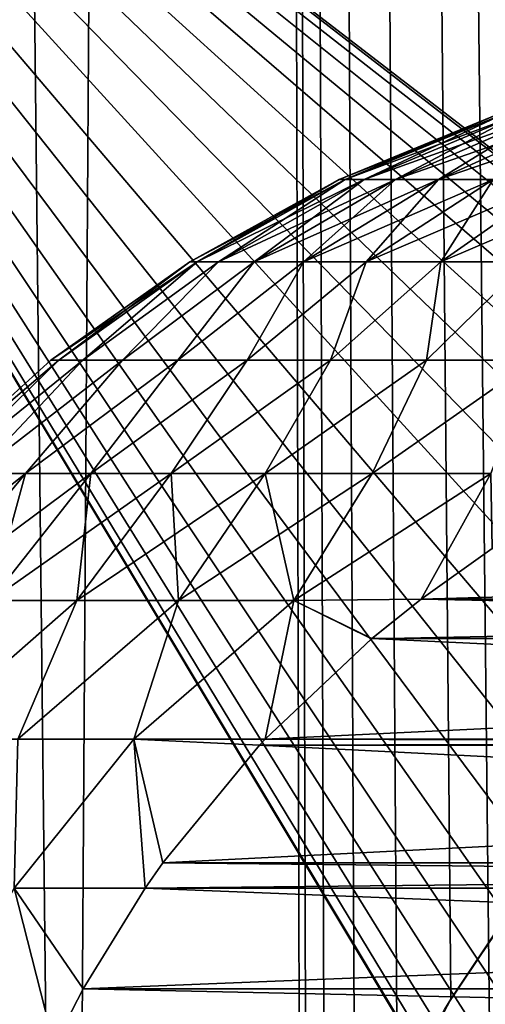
# Model space of a CAD drawing. Header units: millimetres. Extents: x -24 to 50, y -104 to 68.
# Tile 47 of 107: x 9.64 to 11.48, y -25.85 to -21.96. Entities that reach past the tile are written whole.
import ezdxf

# ---------------------------------------------------------------- set-up
doc = ezdxf.new("R2010")
doc.units = ezdxf.units.MM
doc.header["$LTSCALE"] = 65.185185
for name, color, linetype in [('35', 7, 'CONTINUOUS'), ('36', 7, 'CONTINUOUS'), ('38', 7, 'CONTINUOUS'), ('39', 7, 'CONTINUOUS'), ('42', 7, 'CONTINUOUS'), ('75', 7, 'CONTINUOUS'), ('76', 7, 'CONTINUOUS'), ('78', 7, 'CONTINUOUS')]:
    doc.layers.add(name, color=color, linetype=linetype)

msp = doc.modelspace()

# ---------------------------------------------------------------- linework, layer by layer
at = {"layer": '35', "color": 7, "linetype": 'Continuous'}
for points in [[(8.0243, -34, -23.1487), (8.6878, 68.2, -22.9079), (9.834, -34, -22.4397), (8.0243, -34, -23.1487)], [(8.6878, 68.2, -22.9079), (10.503, 68.2, -22.1345), (9.834, -34, -22.4397), (8.6878, 68.2, -22.9079)], [(9.834, -34, -22.4397), (10.503, 68.2, -22.1345), (11.5819, -34, -21.5896), (9.834, -34, -22.4397)], [(10.503, 68.2, -22.1345), (12.25, 68.2, -21.2176), (11.5819, -34, -21.5896), (10.503, 68.2, -22.1345)]]:
    msp.add_3dface(points, dxfattribs=at)
at = {"layer": '36', "color": 7, "linetype": 'Continuous'}
for points in [[(9.834, -34, 22.4397), (8.6878, 68.2, 22.9079), (8.0243, -34, 23.1487), (9.834, -34, 22.4397)], [(10.503, 68.2, 22.1345), (8.6878, 68.2, 22.9079), (9.834, -34, 22.4397), (10.503, 68.2, 22.1345)], [(10.75, -28, 22.0156), (10.503, 68.2, 22.1345), (9.834, -34, 22.4397), (10.75, -28, 22.0156)], [(11.8989, -25.0939, 21.4165), (12.2387, -24.7692, 21.2241), (10.503, 68.2, 22.1345), (11.8989, -25.0939, 21.4165)], [(10.503, 68.2, 22.1345), (12.2387, -24.7692, 21.2241), (12.25, 68.2, 21.2176), (10.503, 68.2, 22.1345)], [(11.6, -25.4501, 21.5799), (11.8989, -25.0939, 21.4165), (10.503, 68.2, 22.1345), (11.6, -25.4501, 21.5799)], [(11.3439, -25.8331, 21.7156), (11.6, -25.4501, 21.5799), (10.503, 68.2, 22.1345), (11.3439, -25.8331, 21.7156)], [(11.1321, -26.2388, 21.8249), (11.3439, -25.8331, 21.7156), (10.503, 68.2, 22.1345), (11.1321, -26.2388, 21.8249)], [(10.9658, -26.663, 21.9089), (11.1321, -26.2388, 21.8249), (10.503, 68.2, 22.1345), (10.9658, -26.663, 21.9089)], [(10.8462, -27.1009, 21.9684), (10.9658, -26.663, 21.9089), (10.503, 68.2, 22.1345), (10.8462, -27.1009, 21.9684)], [(10.7741, -27.548, 22.0038), (10.8462, -27.1009, 21.9684), (10.503, 68.2, 22.1345), (10.7741, -27.548, 22.0038)], [(10.75, -28, 22.0156), (10.7741, -27.548, 22.0038), (10.503, 68.2, 22.1345), (10.75, -28, 22.0156)]]:
    msp.add_3dface(points, dxfattribs=at)
at = {"layer": '38', "color": 7, "linetype": 'Continuous'}
for points in [[(23.9844, -19, 5), (16.4029, -26.2409, 5), (7, -19, 5), (23.9844, -19, 5)], [(12.7751, -27.6646, 5), (12.75, -28, 5), (7, -19, 5), (12.7751, -27.6646, 5)], [(12.75, -28, 5), (12.7751, -28.3354, 5), (7, -19, 5), (12.75, -28, 5)], [(12.85, -27.3368, 5), (12.7751, -27.6646, 5), (7, -19, 5), (12.85, -27.3368, 5)], [(12.9728, -27.0237, 5), (12.85, -27.3368, 5), (7, -19, 5), (12.9728, -27.0237, 5)], [(13.141, -26.7325, 5), (12.9728, -27.0237, 5), (7, -19, 5), (13.141, -26.7325, 5)], [(13.3506, -26.4696, 5), (13.141, -26.7325, 5), (7, -19, 5), (13.3506, -26.4696, 5)], [(13.5971, -26.2409, 5), (13.3506, -26.4696, 5), (7, -19, 5), (13.5971, -26.2409, 5)], [(13.875, -26.0515, 5), (13.5971, -26.2409, 5), (7, -19, 5), (13.875, -26.0515, 5)], [(14.178, -25.9055, 5), (13.875, -26.0515, 5), (7, -19, 5), (14.178, -25.9055, 5)], [(14.4993, -25.8064, 5), (14.178, -25.9055, 5), (7, -19, 5), (14.4993, -25.8064, 5)], [(14.8318, -25.7563, 5), (14.4993, -25.8064, 5), (7, -19, 5), (14.8318, -25.7563, 5)], [(15.1682, -25.7563, 5), (14.8318, -25.7563, 5), (7, -19, 5), (15.1682, -25.7563, 5)], [(15.5007, -25.8064, 5), (15.1682, -25.7563, 5), (7, -19, 5), (15.5007, -25.8064, 5)], [(15.822, -25.9055, 5), (15.5007, -25.8064, 5), (7, -19, 5), (15.822, -25.9055, 5)], [(16.125, -26.0515, 5), (15.822, -25.9055, 5), (7, -19, 5), (16.125, -26.0515, 5)], [(16.4029, -26.2409, 5), (16.125, -26.0515, 5), (7, -19, 5), (16.4029, -26.2409, 5)], [(12.9728, -28.9763, 5), (13.141, -29.2675, 5), (7, -19, 5), (12.9728, -28.9763, 5)], [(7, -19, 5), (13.141, -29.2675, 5), (7, -37, 5), (7, -19, 5)], [(12.85, -28.6632, 5), (12.9728, -28.9763, 5), (7, -19, 5), (12.85, -28.6632, 5)], [(12.7751, -28.3354, 5), (12.85, -28.6632, 5), (7, -19, 5), (12.7751, -28.3354, 5)]]:
    msp.add_3dface(points, dxfattribs=at)
at = {"layer": '39', "color": 7, "linetype": 'Continuous'}
for points in [[(13.5971, -26.2409, -5), (23.9844, -19, -5), (7, -19, -5), (13.5971, -26.2409, -5)], [(13.3506, -26.4696, -5), (13.5971, -26.2409, -5), (7, -19, -5), (13.3506, -26.4696, -5)], [(13.141, -26.7325, -5), (13.3506, -26.4696, -5), (7, -19, -5), (13.141, -26.7325, -5)], [(7, -37, -5), (13.141, -26.7325, -5), (7, -19, -5), (7, -37, -5)]]:
    msp.add_3dface(points, dxfattribs=at)
at = {"layer": '42', "color": 7, "linetype": 'Continuous'}
for points in [[(11.6282, -25.4128, 8.7), (11.3439, -25.8331, 21.7156), (11.3194, -25.875, 8.7), (11.6282, -25.4128, 8.7)], [(11.6, -25.4501, 21.5799), (11.3439, -25.8331, 21.7156), (11.6282, -25.4128, 8.7), (11.6, -25.4501, 21.5799)], [(11.3439, -25.8331, 21.7156), (11.1321, -26.2388, 21.8249), (11.3194, -25.875, 8.7), (11.3439, -25.8331, 21.7156)]]:
    msp.add_3dface(points, dxfattribs=at)
at = {"layer": '75', "color": 253, "linetype": 'Continuous', "true_color": 0xaab4c3}
for points in [[(11.5071, -24.0513, 4.9), (11.2269, -24.2507, 4.9), (18.4834, -24.045, 4.9), (11.5071, -24.0513, 4.9)], [(18.4834, -24.045, 4.9), (11.2269, -24.2507, 4.9), (18.773, -24.2507, 4.9), (18.4834, -24.045, 4.9)], [(11.2269, -24.2507, 4.9), (11.0312, -24.4077, 4.9), (18.773, -24.2507, 4.9), (11.2269, -24.2507, 4.9)], [(18.773, -24.2507, 4.9), (11.0312, -24.4077, 4.9), (18.9648, -24.4042, 4.9), (18.773, -24.2507, 4.9)], [(11.0312, -24.4077, 4.9), (10.6106, -24.8049, 4.9), (18.9648, -24.4042, 4.9), (11.0312, -24.4077, 4.9)], [(18.9648, -24.4042, 4.9), (10.6106, -24.8049, 4.9), (19.3894, -24.8049, 4.9), (18.9648, -24.4042, 4.9)], [(10.6106, -24.8049, 4.9), (10.5883, -24.8287, 4.9), (19.3894, -24.8049, 4.9), (10.6106, -24.8049, 4.9)], [(19.3894, -24.8049, 4.9), (10.5883, -24.8287, 4.9), (19.411, -24.828, 4.9), (19.3894, -24.8049, 4.9)], [(10.5883, -24.8287, 4.9), (10.2057, -25.2944, 4.9), (19.411, -24.828, 4.9), (10.5883, -24.8287, 4.9)], [(19.411, -24.828, 4.9), (10.2057, -25.2944, 4.9), (19.7945, -25.2947, 4.9), (19.411, -24.828, 4.9)], [(10.2057, -25.2944, 4.9), (10.1356, -25.3941, 4.9), (19.7945, -25.2947, 4.9), (10.2057, -25.2944, 4.9)], [(19.7945, -25.2947, 4.9), (10.1356, -25.3941, 4.9), (19.8645, -25.3941, 4.9), (19.7945, -25.2947, 4.9)], [(10.1356, -25.3941, 4.9), (9.8906, -25.7928, 4.9), (19.8645, -25.3941, 4.9), (10.1356, -25.3941, 4.9)], [(19.8645, -25.3941, 4.9), (9.8906, -25.7928, 4.9), (20.1093, -25.7927, 4.9), (19.8645, -25.3941, 4.9)], [(9.8906, -25.7928, 4.9), (9.7759, -26.016, 4.9), (20.1093, -25.7927, 4.9), (9.8906, -25.7928, 4.9)], [(20.1093, -25.7927, 4.9), (9.7759, -26.016, 4.9), (20.224, -26.0159, 4.9), (20.1093, -25.7927, 4.9)]]:
    msp.add_3dface(points, dxfattribs=at)
at = {"layer": '76', "color": 253, "linetype": 'Continuous', "true_color": 0xaab4c3}
for points in [[(11.5078, -24.0508, -4.9), (18.773, -24.2507, -4.9), (11.227, -24.2507, -4.9), (11.5078, -24.0508, -4.9)], [(11.227, -24.2507, -4.9), (18.9651, -24.4045, -4.9), (11.0315, -24.4073, -4.9), (11.227, -24.2507, -4.9)], [(18.773, -24.2507, -4.9), (18.9651, -24.4045, -4.9), (11.227, -24.2507, -4.9), (18.773, -24.2507, -4.9)], [(11.0315, -24.4073, -4.9), (19.3894, -24.8049, -4.9), (10.6106, -24.8049, -4.9), (11.0315, -24.4073, -4.9)], [(18.9651, -24.4045, -4.9), (19.3894, -24.8049, -4.9), (11.0315, -24.4073, -4.9), (18.9651, -24.4045, -4.9)], [(10.6106, -24.8049, -4.9), (19.4112, -24.8282, -4.9), (10.5883, -24.8287, -4.9), (10.6106, -24.8049, -4.9)], [(19.3894, -24.8049, -4.9), (19.4112, -24.8282, -4.9), (10.6106, -24.8049, -4.9), (19.3894, -24.8049, -4.9)], [(10.5883, -24.8287, -4.9), (19.7946, -25.2948, -4.9), (10.2056, -25.2945, -4.9), (10.5883, -24.8287, -4.9)], [(19.4112, -24.8282, -4.9), (19.7946, -25.2948, -4.9), (10.5883, -24.8287, -4.9), (19.4112, -24.8282, -4.9)], [(10.2056, -25.2945, -4.9), (19.8645, -25.3941, -4.9), (10.1356, -25.3941, -4.9), (10.2056, -25.2945, -4.9)], [(19.7946, -25.2948, -4.9), (19.8645, -25.3941, -4.9), (10.2056, -25.2945, -4.9), (19.7946, -25.2948, -4.9)], [(10.1356, -25.3941, -4.9), (20.1094, -25.7928, -4.9), (9.8906, -25.7928, -4.9), (10.1356, -25.3941, -4.9)], [(19.8645, -25.3941, -4.9), (20.1094, -25.7928, -4.9), (10.1356, -25.3941, -4.9), (19.8645, -25.3941, -4.9)], [(9.8906, -25.7928, -4.9), (20.2241, -26.0159, -4.9), (9.7759, -26.0159, -4.9), (9.8906, -25.7928, -4.9)], [(20.1094, -25.7928, -4.9), (20.2241, -26.0159, -4.9), (9.8906, -25.7928, -4.9), (20.1094, -25.7928, -4.9)]]:
    msp.add_3dface(points, dxfattribs=at)
at = {"layer": '78', "color": 253, "linetype": 'Continuous', "true_color": 0xaab4c3}
for points in [[(11.5247, -22.3345), (11.5459, -22.3345, -0.383), (10.9022, -22.5916), (11.5247, -22.3345)], [(10.9271, -22.5916, 0.4516), (11.5247, -22.3345), (10.9022, -22.5916), (10.9271, -22.5916, 0.4516)], [(10.9022, -22.5916), (11.5459, -22.3345, -0.383), (10.9271, -22.5916, -0.4516), (10.9022, -22.5916)], [(11.5459, -22.3345, 0.383), (11.5247, -22.3345), (10.9271, -22.5916, 0.4516), (11.5459, -22.3345, 0.383)], [(11.0017, -22.5916, 0.8978), (11.5459, -22.3345, 0.383), (10.9271, -22.5916, 0.4516), (11.0017, -22.5916, 0.8978)], [(11.5459, -22.3345, -0.383), (11.6091, -22.3345, -0.7614), (10.9271, -22.5916, -0.4516), (11.5459, -22.3345, -0.383)], [(10.9271, -22.5916, -0.4516), (11.6091, -22.3345, -0.7614), (11.0017, -22.5916, -0.8978), (10.9271, -22.5916, -0.4516)], [(11.6091, -22.3345, 0.7614), (11.5459, -22.3345, 0.383), (11.0017, -22.5916, 0.8978), (11.6091, -22.3345, 0.7614)], [(11.125, -22.5916, 1.333), (11.6091, -22.3345, 0.7614), (11.0017, -22.5916, 0.8978), (11.125, -22.5916, 1.333)], [(11.6091, -22.3345, -0.7614), (11.7137, -22.3345, -1.1305), (11.0017, -22.5916, -0.8978), (11.6091, -22.3345, -0.7614)], [(11.0017, -22.5916, -0.8978), (11.7137, -22.3345, -1.1305), (11.125, -22.5916, -1.333), (11.0017, -22.5916, -0.8978)], [(11.7137, -22.3345, 1.1305), (11.6091, -22.3345, 0.7614), (11.125, -22.5916, 1.333), (11.7137, -22.3345, 1.1305)], [(11.2955, -22.5916, 1.7519), (11.7137, -22.3345, 1.1305), (11.125, -22.5916, 1.333), (11.2955, -22.5916, 1.7519)], [(11.7137, -22.3345, -1.1305), (11.8583, -22.3345, -1.4858), (11.125, -22.5916, -1.333), (11.7137, -22.3345, -1.1305)], [(11.125, -22.5916, -1.333), (11.8583, -22.3345, -1.4858), (11.2955, -22.5916, -1.7519), (11.125, -22.5916, -1.333)], [(11.8583, -22.3345, 1.4858), (11.7137, -22.3345, 1.1305), (11.2955, -22.5916, 1.7519), (11.8583, -22.3345, 1.4858)], [(11.5112, -22.5916, 2.1495), (11.8583, -22.3345, 1.4858), (11.2955, -22.5916, 1.7519), (11.5112, -22.5916, 2.1495)], [(11.8583, -22.3345, -1.4858), (12.0412, -22.3345, -1.823), (11.2955, -22.5916, -1.7519), (11.8583, -22.3345, -1.4858)], [(11.2955, -22.5916, -1.7519), (12.0412, -22.3345, -1.823), (11.5112, -22.5916, -2.1495), (11.2955, -22.5916, -1.7519)], [(10.9022, -22.5916), (10.9271, -22.5916, -0.4516), (10.3124, -22.9168), (10.9022, -22.5916)], [(10.3409, -22.9168, 0.5166), (10.9022, -22.5916), (10.3124, -22.9168), (10.3409, -22.9168, 0.5166)], [(10.3124, -22.9168), (10.9271, -22.5916, -0.4516), (10.3409, -22.9168, -0.5166), (10.3124, -22.9168)], [(10.9271, -22.5916, 0.4516), (10.9022, -22.5916), (10.3409, -22.9168, 0.5166), (10.9271, -22.5916, 0.4516)], [(10.4262, -22.9168, 1.027), (10.9271, -22.5916, 0.4516), (10.3409, -22.9168, 0.5166), (10.4262, -22.9168, 1.027)], [(10.9271, -22.5916, -0.4516), (11.0017, -22.5916, -0.8978), (10.3409, -22.9168, -0.5166), (10.9271, -22.5916, -0.4516)], [(10.3409, -22.9168, -0.5166), (11.0017, -22.5916, -0.8978), (10.4262, -22.9168, -1.027), (10.3409, -22.9168, -0.5166)], [(11.0017, -22.5916, 0.8978), (10.9271, -22.5916, 0.4516), (10.4262, -22.9168, 1.027), (11.0017, -22.5916, 0.8978)], [(10.5673, -22.9168, 1.5248), (11.0017, -22.5916, 0.8978), (10.4262, -22.9168, 1.027), (10.5673, -22.9168, 1.5248)], [(11.0017, -22.5916, -0.8978), (11.125, -22.5916, -1.333), (10.4262, -22.9168, -1.027), (11.0017, -22.5916, -0.8978)], [(10.4262, -22.9168, -1.027), (11.125, -22.5916, -1.333), (10.5673, -22.9168, -1.5248), (10.4262, -22.9168, -1.027)], [(11.125, -22.5916, 1.333), (11.0017, -22.5916, 0.8978), (10.5673, -22.9168, 1.5248), (11.125, -22.5916, 1.333)], [(10.7624, -22.9168, 2.0041), (11.125, -22.5916, 1.333), (10.5673, -22.9168, 1.5248), (10.7624, -22.9168, 2.0041)], [(11.125, -22.5916, -1.333), (11.2955, -22.5916, -1.7519), (10.5673, -22.9168, -1.5248), (11.125, -22.5916, -1.333)], [(10.5673, -22.9168, -1.5248), (11.2955, -22.5916, -1.7519), (10.7624, -22.9168, -2.0041), (10.5673, -22.9168, -1.5248)], [(11.2955, -22.5916, 1.7519), (11.125, -22.5916, 1.333), (10.7624, -22.9168, 2.0041), (11.2955, -22.5916, 1.7519)], [(11.009, -22.9168, 2.4589), (11.2955, -22.5916, 1.7519), (10.7624, -22.9168, 2.0041), (11.009, -22.9168, 2.4589)], [(11.2955, -22.5916, -1.7519), (11.5112, -22.5916, -2.1495), (10.7624, -22.9168, -2.0041), (11.2955, -22.5916, -1.7519)], [(10.7624, -22.9168, -2.0041), (11.5112, -22.5916, -2.1495), (11.009, -22.9168, -2.4589), (10.7624, -22.9168, -2.0041)], [(11.5112, -22.5916, 2.1495), (11.2955, -22.5916, 1.7519), (11.009, -22.9168, 2.4589), (11.5112, -22.5916, 2.1495)], [(11.3044, -22.9168, 2.8838), (11.5112, -22.5916, 2.1495), (11.009, -22.9168, 2.4589), (11.3044, -22.9168, 2.8838)], [(11.5112, -22.5916, -2.1495), (11.7693, -22.5916, -2.5209), (11.009, -22.9168, -2.4589), (11.5112, -22.5916, -2.1495)], [(11.009, -22.9168, -2.4589), (11.7693, -22.5916, -2.5209), (11.3044, -22.9168, -2.8838), (11.009, -22.9168, -2.4589)], [(11.7693, -22.5916, 2.5209), (11.5112, -22.5916, 2.1495), (11.3044, -22.9168, 2.8838), (11.7693, -22.5916, 2.5209)], [(11.6447, -22.9168, 3.2735), (11.7693, -22.5916, 2.5209), (11.3044, -22.9168, 2.8838), (11.6447, -22.9168, 3.2735)], [(11.7693, -22.5916, -2.5209), (12.0669, -22.5916, -2.8616), (11.3044, -22.9168, -2.8838), (11.7693, -22.5916, -2.5209)], [(11.3044, -22.9168, -2.8838), (12.0669, -22.5916, -2.8616), (11.6447, -22.9168, -3.2735), (11.3044, -22.9168, -2.8838)], [(10.3124, -22.9168), (10.3409, -22.9168, -0.5166), (9.7627, -23.3061, 0), (10.3124, -22.9168)], [(9.7946, -23.3061, 0.5766), (10.3124, -22.9168), (9.7627, -23.3061, 0), (9.7946, -23.3061, 0.5766)], [(9.7627, -23.3061, 0), (10.3409, -22.9168, -0.5166), (9.7946, -23.3061, -0.5766), (9.7627, -23.3061, 0)], [(10.3409, -22.9168, 0.5166), (10.3124, -22.9168), (9.7946, -23.3061, 0.5766), (10.3409, -22.9168, 0.5166)], [(9.8897, -23.3061, 1.1461), (10.3409, -22.9168, 0.5166), (9.7946, -23.3061, 0.5766), (9.8897, -23.3061, 1.1461)], [(9.7946, -23.3061, -0.5766), (10.3409, -22.9168, -0.5166), (9.8897, -23.3061, -1.1461), (9.7946, -23.3061, -0.5766)], [(10.4262, -22.9168, 1.027), (10.3409, -22.9168, 0.5166), (9.8897, -23.3061, 1.1461), (10.4262, -22.9168, 1.027)], [(10.0469, -23.3061, 1.7018), (10.4262, -22.9168, 1.027), (9.8897, -23.3061, 1.1461), (10.0469, -23.3061, 1.7018)], [(10.3409, -22.9168, -0.5166), (10.4262, -22.9168, -1.027), (9.8897, -23.3061, -1.1461), (10.3409, -22.9168, -0.5166)], [(9.8897, -23.3061, -1.1461), (10.4262, -22.9168, -1.027), (10.0469, -23.3061, -1.7017), (9.8897, -23.3061, -1.1461)], [(10.5673, -22.9168, 1.5248), (10.4262, -22.9168, 1.027), (10.0469, -23.3061, 1.7018), (10.5673, -22.9168, 1.5248)], [(10.2644, -23.3061, 2.2367), (10.5673, -22.9168, 1.5248), (10.0469, -23.3061, 1.7018), (10.2644, -23.3061, 2.2367)], [(10.4262, -22.9168, -1.027), (10.5673, -22.9168, -1.5248), (10.0469, -23.3061, -1.7017), (10.4262, -22.9168, -1.027)], [(10.0469, -23.3061, -1.7017), (10.5673, -22.9168, -1.5248), (10.2644, -23.3061, -2.2367), (10.0469, -23.3061, -1.7017)], [(10.7624, -22.9168, 2.0041), (10.5673, -22.9168, 1.5248), (10.2644, -23.3061, 2.2367), (10.7624, -22.9168, 2.0041)], [(10.5394, -23.3061, 2.7444), (10.7624, -22.9168, 2.0041), (10.2644, -23.3061, 2.2367), (10.5394, -23.3061, 2.7444)], [(10.5673, -22.9168, -1.5248), (10.7624, -22.9168, -2.0041), (10.2644, -23.3061, -2.2367), (10.5673, -22.9168, -1.5248)], [(10.2644, -23.3061, -2.2367), (10.7624, -22.9168, -2.0041), (10.5394, -23.3061, -2.7444), (10.2644, -23.3061, -2.2367)], [(11.009, -22.9168, 2.4589), (10.7624, -22.9168, 2.0041), (10.5394, -23.3061, 2.7444), (11.009, -22.9168, 2.4589)], [(10.8687, -23.3061, 3.2188), (11.009, -22.9168, 2.4589), (10.5394, -23.3061, 2.7444), (10.8687, -23.3061, 3.2188)], [(10.7624, -22.9168, -2.0041), (11.009, -22.9168, -2.4589), (10.5394, -23.3061, -2.7444), (10.7624, -22.9168, -2.0041)], [(10.5394, -23.3061, -2.7444), (11.009, -22.9168, -2.4589), (10.8686, -23.3061, -3.2188), (10.5394, -23.3061, -2.7444)], [(11.009, -22.9168, -2.4589), (11.3044, -22.9168, -2.8838), (10.8686, -23.3061, -3.2188), (11.009, -22.9168, -2.4589)], [(10.8686, -23.3061, -3.2188), (11.3044, -22.9168, -2.8838), (11.2481, -23.3061, -3.6541), (10.8686, -23.3061, -3.2188)], [(11.3044, -22.9168, 2.8838), (11.009, -22.9168, 2.4589), (10.8687, -23.3061, 3.2188), (11.3044, -22.9168, 2.8838)], [(11.2481, -23.3061, 3.6541), (11.3044, -22.9168, 2.8838), (10.8687, -23.3061, 3.2188), (11.2481, -23.3061, 3.6541)], [(11.6447, -22.9168, 3.2735), (11.3044, -22.9168, 2.8838), (11.2481, -23.3061, 3.6541), (11.6447, -22.9168, 3.2735)], [(11.6732, -23.3061, 4.0449), (11.6447, -22.9168, 3.2735), (11.2481, -23.3061, 3.6541), (11.6732, -23.3061, 4.0449)], [(11.3044, -22.9168, -2.8838), (11.6447, -22.9168, -3.2735), (11.2481, -23.3061, -3.6541), (11.3044, -22.9168, -2.8838)], [(11.2481, -23.3061, -3.6541), (11.6447, -22.9168, -3.2735), (11.6732, -23.3061, -4.0449), (11.2481, -23.3061, -3.6541)], [(9.7946, -23.3061, 0.5766), (9.7627, -23.3061, 0), (9.2685, -23.7545, 0.3091), (9.7946, -23.3061, 0.5766)], [(9.335, -23.7545, 0.9235), (9.7946, -23.3061, 0.5766), (9.2685, -23.7545, 0.3091), (9.335, -23.7545, 0.9235)], [(9.7627, -23.3061, 0), (9.7946, -23.3061, -0.5766), (9.2685, -23.7545, -0.3089), (9.7627, -23.3061, 0)], [(9.2685, -23.7545, 0.3091), (9.7627, -23.3061, 0), (9.2685, -23.7545, -0.3089), (9.2685, -23.7545, 0.3091)], [(9.2685, -23.7545, -0.3089), (9.7946, -23.3061, -0.5766), (9.335, -23.7545, -0.9234), (9.2685, -23.7545, -0.3089)], [(9.8897, -23.3061, 1.1461), (9.7946, -23.3061, 0.5766), (9.335, -23.7545, 0.9235), (9.8897, -23.3061, 1.1461)], [(9.4671, -23.7545, 1.5272), (9.8897, -23.3061, 1.1461), (9.335, -23.7545, 0.9235), (9.4671, -23.7545, 1.5272)], [(9.7946, -23.3061, -0.5766), (9.8897, -23.3061, -1.1461), (9.335, -23.7545, -0.9234), (9.7946, -23.3061, -0.5766)], [(9.335, -23.7545, -0.9234), (9.8897, -23.3061, -1.1461), (9.4671, -23.7545, -1.5271), (9.335, -23.7545, -0.9234)], [(10.0469, -23.3061, 1.7018), (9.8897, -23.3061, 1.1461), (9.4671, -23.7545, 1.5272), (10.0469, -23.3061, 1.7018)], [(9.6634, -23.7545, 2.1132), (10.0469, -23.3061, 1.7018), (9.4671, -23.7545, 1.5272), (9.6634, -23.7545, 2.1132)], [(9.8897, -23.3061, -1.1461), (10.0469, -23.3061, -1.7017), (9.4671, -23.7545, -1.5271), (9.8897, -23.3061, -1.1461)], [(9.4671, -23.7545, -1.5271), (10.0469, -23.3061, -1.7017), (9.6633, -23.7545, -2.1131), (9.4671, -23.7545, -1.5271)], [(10.0469, -23.3061, -1.7017), (10.2644, -23.3061, -2.2367), (9.6633, -23.7545, -2.1131), (10.0469, -23.3061, -1.7017)], [(9.6633, -23.7545, -2.1131), (10.2644, -23.3061, -2.2367), (9.9214, -23.7545, -2.6746), (9.6633, -23.7545, -2.1131)], [(10.2644, -23.3061, 2.2367), (10.0469, -23.3061, 1.7018), (9.6634, -23.7545, 2.1132), (10.2644, -23.3061, 2.2367)], [(9.9215, -23.7545, 2.6747), (10.2644, -23.3061, 2.2367), (9.6634, -23.7545, 2.1132), (9.9215, -23.7545, 2.6747)], [(10.2644, -23.3061, -2.2367), (10.5394, -23.3061, -2.7444), (9.9214, -23.7545, -2.6746), (10.2644, -23.3061, -2.2367)], [(9.9214, -23.7545, -2.6746), (10.5394, -23.3061, -2.7444), (10.2384, -23.7545, -3.2051), (9.9214, -23.7545, -2.6746)], [(10.5394, -23.3061, 2.7444), (10.2644, -23.3061, 2.2367), (9.9215, -23.7545, 2.6747), (10.5394, -23.3061, 2.7444)], [(10.2385, -23.7545, 3.2052), (10.5394, -23.3061, 2.7444), (9.9215, -23.7545, 2.6747), (10.2385, -23.7545, 3.2052)], [(10.5394, -23.3061, -2.7444), (10.8686, -23.3061, -3.2188), (10.2384, -23.7545, -3.2051), (10.5394, -23.3061, -2.7444)], [(10.2384, -23.7545, -3.2051), (10.8686, -23.3061, -3.2188), (10.6106, -23.7545, -3.6984), (10.2384, -23.7545, -3.2051)], [(10.8687, -23.3061, 3.2188), (10.5394, -23.3061, 2.7444), (10.2385, -23.7545, 3.2052), (10.8687, -23.3061, 3.2188)], [(10.6107, -23.7545, 3.6985), (10.8687, -23.3061, 3.2188), (10.2385, -23.7545, 3.2052), (10.6107, -23.7545, 3.6985)], [(10.8686, -23.3061, -3.2188), (11.2481, -23.3061, -3.6541), (10.6106, -23.7545, -3.6984), (10.8686, -23.3061, -3.2188)], [(10.6106, -23.7545, -3.6984), (11.2481, -23.3061, -3.6541), (11.0337, -23.7545, -4.1489), (10.6106, -23.7545, -3.6984)], [(11.2481, -23.3061, 3.6541), (10.8687, -23.3061, 3.2188), (10.6107, -23.7545, 3.6985), (11.2481, -23.3061, 3.6541)], [(11.0338, -23.7545, 4.149), (11.2481, -23.3061, 3.6541), (10.6107, -23.7545, 3.6985), (11.0338, -23.7545, 4.149)], [(11.2481, -23.3061, -3.6541), (11.6732, -23.3061, -4.0449), (11.0337, -23.7545, -4.1489), (11.2481, -23.3061, -3.6541)], [(11.0337, -23.7545, -4.1489), (11.6732, -23.3061, -4.0449), (11.5027, -23.7545, -4.5513), (11.0337, -23.7545, -4.1489)], [(11.6732, -23.3061, 4.0449), (11.2481, -23.3061, 3.6541), (11.0338, -23.7545, 4.149), (11.6732, -23.3061, 4.0449)], [(11.5028, -23.7545, 4.5514), (11.6732, -23.3061, 4.0449), (11.0338, -23.7545, 4.149), (11.5028, -23.7545, 4.5514)], [(9.4671, -23.7545, -1.5271), (9.6633, -23.7545, -2.1131), (9.0342, -24.2564, -1.6466), (9.4671, -23.7545, -1.5271)], [(9.0342, -24.2564, -1.6466), (9.6633, -23.7545, -2.1131), (9.2458, -24.2564, -2.2785), (9.0342, -24.2564, -1.6466)], [(9.6634, -23.7545, 2.1132), (9.4671, -23.7545, 1.5272), (9.2458, -24.2564, 2.2785), (9.6634, -23.7545, 2.1132)], [(9.5241, -24.2564, 2.884), (9.6634, -23.7545, 2.1132), (9.2458, -24.2564, 2.2785), (9.5241, -24.2564, 2.884)], [(9.6633, -23.7545, -2.1131), (9.9214, -23.7545, -2.6746), (9.2458, -24.2564, -2.2785), (9.6633, -23.7545, -2.1131)], [(9.2458, -24.2564, -2.2785), (9.9214, -23.7545, -2.6746), (9.5241, -24.2564, -2.884), (9.2458, -24.2564, -2.2785)], [(9.9215, -23.7545, 2.6747), (9.6634, -23.7545, 2.1132), (9.5241, -24.2564, 2.884), (9.9215, -23.7545, 2.6747)], [(9.8659, -24.2564, 3.456), (9.9215, -23.7545, 2.6747), (9.5241, -24.2564, 2.884), (9.8659, -24.2564, 3.456)], [(9.9214, -23.7545, -2.6746), (10.2384, -23.7545, -3.2051), (9.5241, -24.2564, -2.884), (9.9214, -23.7545, -2.6746)], [(9.5241, -24.2564, -2.884), (10.2384, -23.7545, -3.2051), (9.8659, -24.2564, -3.456), (9.5241, -24.2564, -2.884)], [(10.2385, -23.7545, 3.2052), (9.9215, -23.7545, 2.6747), (9.8659, -24.2564, 3.456), (10.2385, -23.7545, 3.2052)], [(10.2673, -24.2564, 3.9879), (10.2385, -23.7545, 3.2052), (9.8659, -24.2564, 3.456), (10.2673, -24.2564, 3.9879)], [(10.2384, -23.7545, -3.2051), (10.6106, -23.7545, -3.6984), (9.8659, -24.2564, -3.456), (10.2384, -23.7545, -3.2051)], [(9.8659, -24.2564, -3.456), (10.6106, -23.7545, -3.6984), (10.2673, -24.2564, -3.9879), (9.8659, -24.2564, -3.456)], [(10.6107, -23.7545, 3.6985), (10.2385, -23.7545, 3.2052), (10.2673, -24.2564, 3.9879), (10.6107, -23.7545, 3.6985)], [(10.7235, -24.2564, 4.4737), (10.6107, -23.7545, 3.6985), (10.2673, -24.2564, 3.9879), (10.7235, -24.2564, 4.4737)], [(10.6106, -23.7545, -3.6984), (11.0337, -23.7545, -4.1489), (10.2673, -24.2564, -3.9879), (10.6106, -23.7545, -3.6984)], [(10.2673, -24.2564, -3.9879), (11.0337, -23.7545, -4.1489), (10.7235, -24.2564, -4.4737), (10.2673, -24.2564, -3.9879)], [(11.0338, -23.7545, 4.149), (10.6107, -23.7545, 3.6985), (10.7235, -24.2564, 4.4737), (11.0338, -23.7545, 4.149)], [(11.2269, -24.2507, 4.9), (11.5028, -23.7545, 4.5514), (10.7235, -24.2564, 4.4737), (11.2269, -24.2507, 4.9)], [(11.5027, -23.7545, -4.5513), (11.227, -24.2507, -4.9), (10.7235, -24.2564, -4.4737), (11.5027, -23.7545, -4.5513)], [(11.5028, -23.7545, 4.5514), (11.0338, -23.7545, 4.149), (10.7235, -24.2564, 4.4737), (11.5028, -23.7545, 4.5514)], [(11.0337, -23.7545, -4.1489), (11.5027, -23.7545, -4.5513), (10.7235, -24.2564, -4.4737), (11.0337, -23.7545, -4.1489)], [(11.2269, -24.2507, 4.9), (11.5071, -24.0513, 4.9), (11.5028, -23.7545, 4.5514), (11.2269, -24.2507, 4.9)], [(11.5078, -24.0508, -4.9), (11.227, -24.2507, -4.9), (11.5027, -23.7545, -4.5513), (11.5078, -24.0508, -4.9)], [(9.8659, -24.2564, 3.456), (9.5241, -24.2564, 2.884), (9.2402, -24.8055, 3.1792), (9.8659, -24.2564, 3.456)], [(9.632, -24.8055, 3.8034), (9.8659, -24.2564, 3.456), (9.2402, -24.8055, 3.1792), (9.632, -24.8055, 3.8034)], [(9.5241, -24.2564, -2.884), (9.8659, -24.2564, -3.456), (9.2402, -24.8055, -3.1792), (9.5241, -24.2564, -2.884)], [(9.2402, -24.8055, -3.1792), (9.8659, -24.2564, -3.456), (9.632, -24.8055, -3.8034), (9.2402, -24.8055, -3.1792)], [(10.2673, -24.2564, 3.9879), (9.8659, -24.2564, 3.456), (9.632, -24.8055, 3.8034), (10.2673, -24.2564, 3.9879)], [(10.091, -24.8055, 4.38), (10.2673, -24.2564, 3.9879), (9.632, -24.8055, 3.8034), (10.091, -24.8055, 4.38)], [(9.8659, -24.2564, -3.456), (10.2673, -24.2564, -3.9879), (9.632, -24.8055, -3.8034), (9.8659, -24.2564, -3.456)], [(9.632, -24.8055, -3.8034), (10.2673, -24.2564, -3.9879), (10.091, -24.8055, -4.38), (9.632, -24.8055, -3.8034)], [(10.6106, -24.8049, 4.9), (10.7235, -24.2564, 4.4737), (10.091, -24.8055, 4.38), (10.6106, -24.8049, 4.9)], [(10.7235, -24.2564, -4.4737), (10.6106, -24.8049, -4.9), (10.091, -24.8055, -4.38), (10.7235, -24.2564, -4.4737)], [(10.7235, -24.2564, 4.4737), (10.2673, -24.2564, 3.9879), (10.091, -24.8055, 4.38), (10.7235, -24.2564, 4.4737)], [(10.2673, -24.2564, -3.9879), (10.7235, -24.2564, -4.4737), (10.091, -24.8055, -4.38), (10.2673, -24.2564, -3.9879)], [(10.6106, -24.8049, 4.9), (11.0312, -24.4077, 4.9), (10.7235, -24.2564, 4.4737), (10.6106, -24.8049, 4.9)], [(11.0315, -24.4073, -4.9), (10.6106, -24.8049, -4.9), (10.7235, -24.2564, -4.4737), (11.0315, -24.4073, -4.9)], [(11.0312, -24.4077, 4.9), (11.2269, -24.2507, 4.9), (10.7235, -24.2564, 4.4737), (11.0312, -24.4077, 4.9)], [(11.227, -24.2507, -4.9), (11.0315, -24.4073, -4.9), (10.7235, -24.2564, -4.4737), (11.227, -24.2507, -4.9)], [(10.1356, -25.3941, 4.9), (10.091, -24.8055, 4.38), (9.6177, -25.3949, 4.3254), (10.1356, -25.3941, 4.9)], [(10.091, -24.8055, -4.38), (10.1356, -25.3941, -4.9), (9.6177, -25.3949, -4.3254), (10.091, -24.8055, -4.38)], [(10.091, -24.8055, 4.38), (9.632, -24.8055, 3.8034), (9.6177, -25.3949, 4.3254), (10.091, -24.8055, 4.38)], [(9.632, -24.8055, -3.8034), (10.091, -24.8055, -4.38), (9.6177, -25.3949, -4.3254), (9.632, -24.8055, -3.8034)], [(10.5883, -24.8287, 4.9), (10.6106, -24.8049, 4.9), (10.091, -24.8055, 4.38), (10.5883, -24.8287, 4.9)], [(10.6106, -24.8049, -4.9), (10.5883, -24.8287, -4.9), (10.091, -24.8055, -4.38), (10.6106, -24.8049, -4.9)], [(10.1356, -25.3941, 4.9), (10.2057, -25.2944, 4.9), (10.091, -24.8055, 4.38), (10.1356, -25.3941, 4.9)], [(10.2057, -25.2944, 4.9), (10.5883, -24.8287, 4.9), (10.091, -24.8055, 4.38), (10.2057, -25.2944, 4.9)], [(10.5883, -24.8287, -4.9), (10.2056, -25.2945, -4.9), (10.091, -24.8055, -4.38), (10.5883, -24.8287, -4.9)], [(10.2056, -25.2945, -4.9), (10.1356, -25.3941, -4.9), (10.091, -24.8055, -4.38), (10.2056, -25.2945, -4.9)], [(9.7759, -26.016, 4.9), (9.6177, -25.3949, 4.3254), (9.283, -26.0171, 4.3153), (9.7759, -26.016, 4.9)], [(9.6177, -25.3949, -4.3254), (9.7759, -26.0159, -4.9), (9.283, -26.0171, -4.3153), (9.6177, -25.3949, -4.3254)], [(9.8906, -25.7928, 4.9), (10.1356, -25.3941, 4.9), (9.6177, -25.3949, 4.3254), (9.8906, -25.7928, 4.9)], [(10.1356, -25.3941, -4.9), (9.8906, -25.7928, -4.9), (9.6177, -25.3949, -4.3254), (10.1356, -25.3941, -4.9)], [(9.7759, -26.016, 4.9), (9.8906, -25.7928, 4.9), (9.6177, -25.3949, 4.3254), (9.7759, -26.016, 4.9)], [(9.8906, -25.7928, -4.9), (9.7759, -26.0159, -4.9), (9.6177, -25.3949, -4.3254), (9.8906, -25.7928, -4.9)]]:
    msp.add_3dface(points, dxfattribs=at)

doc.saveas('drawing.dxf')
